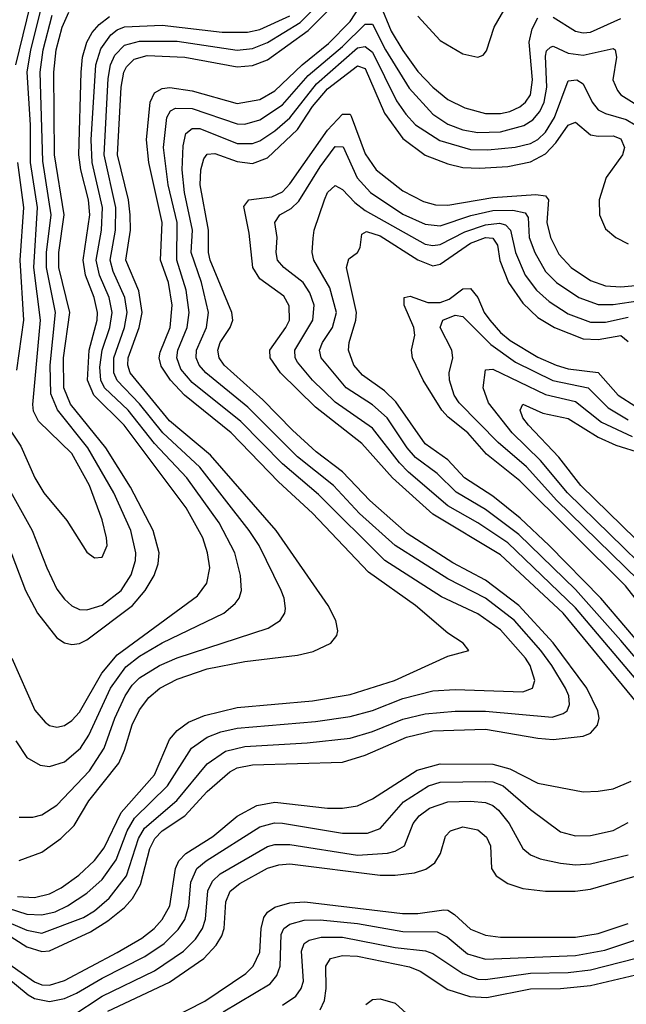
# Model space of a CAD drawing. Header units: inches. Extents: x 990535 to 1117859, y 769386 to 892122.
# Tile 253 of 256: x 1013871 to 1015485, y 872928 to 875550. Entities that reach past the tile are written whole.
import ezdxf

# ---------------------------------------------------------------- set-up
doc = ezdxf.new("R2010")
doc.units = ezdxf.units.IN
doc.header["$MEASUREMENT"] = 0
doc.layers.add('B0817', color=7, linetype='Continuous')

msp = doc.modelspace()

# ---------------------------------------------------------------- linework, layer by layer
at = {"layer": 'B0817', "color": 5}
for points, elevation in [([(1013860.3, 875430), (1013909.5, 875630.5)], 3880), ([(1013870, 873426.7), (1013906.4, 873426.4), (1013930, 873432.9), (1013970, 873458.6), (1014056.8, 873550), (1014095.9, 873610), (1014124.1, 873690), (1014151.7, 873750), (1014170, 873778.3), (1014190, 873797.7), (1014243.2, 873830), (1014290, 873850.9), (1014532.4, 873930), (1014564.1, 873950), (1014576.3, 873970), (1014577.9, 873982.1), (1014575, 874010), (1014566.8, 874030), (1014508.1, 874150), (1014481.9, 874190), (1014350, 874358.6), (1014251.4, 874450), (1014190, 874527.4), (1014130, 874589), (1014121.2, 874610), (1014121.7, 874650), (1014149.8, 874730), (1014157, 874770), (1014151, 874810), (1014119.7, 874879.7), (1014112, 874910), (1014125.6, 874990), (1014126.4, 875050), (1014095.5, 875190), (1014106.5, 875393.5), (1014112.9, 875430), (1014124.1, 875455.9), (1014150, 875482.2), (1014190, 875493.2), (1014290, 875493.2), (1014450, 875469.2), (1014490, 875473.5), (1014530, 875488.9), (1014617.3, 875542.7), (1014682.5, 875610)], 3740), ([(1013842.1, 874462.1), (1013874, 874414), (1013911.3, 874330), (1013935.6, 874290), (1013996.1, 874216.1), (1014050, 874131.8), (1014070, 874117.4), (1014090, 874118.9), (1014103.7, 874150), (1014102.1, 874170), (1014090, 874218.3), (1014056.3, 874310), (1014010, 874394.9), (1013920.9, 874480.9), (1013907.4, 874507.4), (1013905.6, 874525.6), (1013926.8, 874750), (1013908.5, 874890), (1013918.5, 875050), (1013900.1, 875170), (1013899.9, 875270), (1013891.3, 875410), (1013900.2, 875470), (1013930.8, 875589.2)], 3860), ([(1013864.9, 873215.1), (1013910, 873212.7), (1013950, 873222), (1013981.5, 873238.5), (1014028, 873272), (1014070, 873310.8), (1014095.6, 873344.4), (1014141.3, 873438.7), (1014230, 873539), (1014270, 873633.5), (1014290, 873656.9), (1014320.2, 873679.8), (1014363.1, 873696.9), (1014450, 873718.5), (1014650, 873735.9), (1014750, 873753.4), (1014868.1, 873790), (1015010, 873855.6), (1015066, 873870), (1015051.3, 873890), (1015010, 873916.8), (1014924.5, 873990), (1014798.9, 874078.9), (1014650, 874235.7), (1014559.7, 874319.7), (1014433.5, 874450), (1014309.8, 874549.8), (1014272.6, 874590), (1014247.3, 874627.3), (1014242.4, 874650), (1014245.1, 874665.1), (1014271.3, 874730), (1014276.8, 874790), (1014266.5, 874850), (1014245.4, 874910), (1014249.8, 875010), (1014214.4, 875170), (1014208.5, 875230), (1014218.4, 875330), (1014230, 875355.4), (1014250, 875367), (1014270.8, 875369.2), (1014330, 875360.9), (1014450, 875326.6), (1014510, 875337.1), (1014550, 875360.6), (1014622.7, 875430), (1014693, 875487), (1014750, 875545.4), (1014790, 875607)], 3680), ([(1013870, 873311.4), (1013930, 873332.9), (1013980.4, 873370), (1014015.6, 873404.4), (1014054.6, 873470), (1014134.4, 873570), (1014150, 873605.2), (1014170, 873672.2), (1014190, 873712.6), (1014214.7, 873745.3), (1014243.5, 873770), (1014290, 873794.3), (1014370, 873821.5), (1014470, 873840.9), (1014610, 873857.5), (1014652.1, 873867.9), (1014698.4, 873890), (1014715.2, 873910), (1014717.3, 873922.7), (1014712.5, 873950), (1014691.9, 873990), (1014553.1, 874190), (1014378.5, 874390), (1014270, 874481.8), (1014164.7, 874610), (1014158.8, 874630), (1014159.3, 874650), (1014188.8, 874730), (1014197.2, 874770), (1014188, 874828), (1014153.5, 874910), (1014165.8, 874990), (1014165.3, 875030), (1014160.7, 875070), (1014131.5, 875190), (1014140.7, 875370), (1014148.1, 875410), (1014155.5, 875424.5), (1014175.3, 875444.7), (1014210, 875455), (1014310, 875450.5), (1014450, 875424.5), (1014490, 875428.2), (1014530, 875442.9), (1014638.4, 875521.6), (1014706.8, 875590)], 3720), ([(1014830, 875590.5), (1014859.3, 875519.3), (1014890, 875468.3), (1014930, 875412.2), (1014970, 875370.1), (1015010, 875337.8), (1015055.2, 875315.2), (1015110, 875300.3), (1015150, 875300.1), (1015174.7, 875305.3), (1015202, 875318), (1015216.8, 875330), (1015230, 875350), (1015235.5, 875390), (1015226.7, 875490), (1015234.5, 875525.5), (1015250, 875555.4)], 3680), ([(1014930, 875559.7), (1014990, 875494.8), (1015050, 875458.7), (1015089.8, 875450.2), (1015104, 875456), (1015112.9, 875467.1), (1015133.7, 875530), (1015168.6, 875591.4)], 3720), ([(1013805.9, 874365.9), (1013904, 874190), (1013943, 874090), (1013970, 874033.7), (1013990, 874006.7), (1014010, 873988.9), (1014030, 873979.8), (1014050, 873978.5), (1014090, 873991.3), (1014141.2, 874030), (1014167.8, 874072.2), (1014178.8, 874110), (1014179.8, 874130), (1014166.4, 874190), (1014121.5, 874290), (1014052.1, 874410), (1013971.3, 874511.3), (1013954.1, 874554.1), (1013951.9, 874630), (1013966.4, 874770), (1013942.3, 874890), (1013942.7, 874930), (1013954.6, 875030), (1013933, 875173), (1013925.9, 875410), (1013933.7, 875470), (1013957.7, 875562.3)], 3840), ([(1013833, 874170), (1013886.8, 874030), (1013918.1, 873970), (1013970, 873904.3), (1013990, 873891.1), (1014010, 873886), (1014030, 873888.9), (1014050, 873899), (1014170.8, 873990), (1014204.6, 874030), (1014228.7, 874070), (1014239.3, 874100.7), (1014242.1, 874130), (1014226, 874190), (1014165.6, 874305.6), (1014100.6, 874410), (1014006.4, 874526.4), (1013988.7, 874570), (1013987.8, 874650), (1014004.2, 874770), (1013974.8, 874890), (1013975.3, 874930), (1013989.3, 875030), (1013964, 875190), (1013961.4, 875410), (1013967.9, 875470), (1013983.9, 875530), (1014002, 875570)], 3820), ([(1013850.1, 873850), (1013911.4, 873711.4), (1013939, 873679), (1013950, 873670.8), (1013970, 873666.3), (1013990, 873670.6), (1014010, 873683.6), (1014030, 873705.7), (1014089.2, 873810), (1014130, 873858.7), (1014344, 874016), (1014368.5, 874050), (1014376.5, 874090), (1014371, 874130), (1014358.3, 874170), (1014314, 874250), (1014148.8, 874470), (1014068.6, 874550), (1014051.5, 874590), (1014055.8, 874670), (1014077.1, 874750), (1014077.8, 874770), (1014069.2, 874810), (1014046.2, 874870), (1014039.9, 874910), (1014057.4, 875030), (1014054.3, 875070), (1014034, 875150), (1014028.7, 875190), (1014034.4, 875410), (1014038.2, 875450), (1014050, 875490), (1014064.1, 875515.9), (1014082.6, 875537.4), (1014110, 875558.7)], 3780), ([(1013860.3, 873630), (1013890, 873585.3), (1013925.2, 873565.2), (1013950, 873561.5), (1013990, 873574), (1014032.9, 873610), (1014055.3, 873644.7), (1014112.3, 873770), (1014153.3, 873826.7), (1014190, 873855), (1014250, 873890.9), (1014413.8, 873970), (1014444.7, 873995.3), (1014455.2, 874010), (1014460.9, 874030), (1014458.7, 874070), (1014443, 874130), (1014401.5, 874210), (1014315.4, 874330), (1014230, 874421.3), (1014160, 874510), (1014096.6, 874570), (1014087, 874590), (1014084.6, 874624.6), (1014090, 874670), (1014110.9, 874730), (1014117.1, 874770), (1014108.9, 874810), (1014083.3, 874870), (1014074.8, 874910), (1014088.7, 874990), (1014091, 875050), (1014063.9, 875170), (1014061.4, 875230), (1014073.8, 875430), (1014087.2, 875472.8), (1014113.3, 875510), (1014130, 875523), (1014150, 875530.9), (1014250, 875535.5), (1014410, 875516.8), (1014477, 875517), (1014510, 875523.5), (1014590, 875560.6)], 3760), ([(1015290, 875556.4), (1015350, 875519.3), (1015370, 875514.7), (1015390, 875516.7), (1015470, 875553)], 3680), ([(1013790, 873200.1), (1013890, 873168.3), (1013930, 873166), (1013965.2, 873174.8), (1013998.2, 873190), (1014050, 873224.3), (1014090, 873260.8), (1014127.5, 873312.5), (1014157.1, 873390), (1014176.3, 873423.7), (1014264.4, 873510), (1014328.3, 873610), (1014370, 873639.1), (1014406.5, 873653.5), (1014450, 873663.1), (1014658.4, 873681.6), (1014750, 873694.2), (1014810, 873710.7), (1014890, 873742.6), (1014970, 873762.8), (1015030, 873766.5), (1015210, 873760.1), (1015235, 873770), (1015241.4, 873790), (1015229.6, 873830), (1015217.1, 873850), (1015150, 873925.5), (1015090, 873968), (1014993.6, 874013.6), (1014842.6, 874110), (1014665.7, 874285.7), (1014570, 874367.4), (1014459.8, 874479.8), (1014330, 874583.9), (1014299.8, 874619.8), (1014288.8, 874650), (1014291.6, 874670), (1014316.6, 874730), (1014321.9, 874770), (1014313.8, 874830), (1014288.7, 874910), (1014289.6, 875010), (1014266, 875110), (1014253.6, 875210), (1014262.9, 875290), (1014272.5, 875307.5), (1014285.2, 875314.8), (1014330, 875313.7), (1014450, 875273), (1014470, 875272.2), (1014510, 875283.2), (1014570, 875323.6), (1014638.8, 875401.2), (1014730, 875479), (1014790, 875538.5), (1014810, 875538.2), (1014844.2, 875470), (1014907.4, 875367.4), (1014970, 875298.3), (1015010, 875271.9), (1015050, 875256.4), (1015090, 875249.6), (1015150, 875251.7), (1015212.1, 875267.9), (1015236.4, 875283.6), (1015254.8, 875305.2), (1015266.1, 875330), (1015273.5, 875370), (1015270, 875453), (1015273, 875467), (1015283.3, 875476.7), (1015290, 875479.4), (1015330, 875460.9), (1015370, 875455.6), (1015450, 875473.1), (1015455.2, 875470), (1015458.8, 875450), (1015449.4, 875390), (1015461.1, 875361.1), (1015470.7, 875350), (1015581, 875281)], 3660), ([(1013750, 873185.1), (1013890, 873125.5), (1013930, 873118), (1014040.6, 873159.4), (1014070, 873177.4), (1014108.9, 873211.1), (1014155.3, 873270), (1014187.5, 873370), (1014202.7, 873397.3), (1014289.2, 873470.8), (1014370, 873568.9), (1014418.2, 873601.8), (1014470, 873614.6), (1014636, 873624), (1014750, 873636.5), (1014810, 873654.8), (1014890, 873687.7), (1014950, 873701.8), (1015030, 873708.8), (1015110, 873709.1), (1015287.3, 873692.7), (1015317.4, 873702.6), (1015327.3, 873710), (1015333.9, 873726.1), (1015331.9, 873750), (1015323.3, 873770), (1015286.6, 873830), (1015257.5, 873870), (1015187.6, 873950), (1015110, 874009.5), (1015010, 874061), (1014870.1, 874150.1), (1014775.5, 874235.5), (1014705.7, 874310), (1014610, 874386.1), (1014477.9, 874517.9), (1014366.2, 874610), (1014348.4, 874630), (1014340.4, 874650), (1014341.1, 874670), (1014368, 874730), (1014373.7, 874770), (1014354.7, 874850), (1014327.6, 874930), (1014331.2, 874990), (1014309.4, 875090), (1014303.4, 875150), (1014305.8, 875214.2), (1014313.4, 875246.6), (1014330, 875259.9), (1014350, 875260.1), (1014450, 875220.7), (1014490, 875220.2), (1014510, 875227.8), (1014550, 875254.1), (1014590, 875288.4), (1014660.7, 875379.3), (1014770, 875474.7), (1014790, 875478.7), (1014810, 875463.2), (1014873.8, 875333.8), (1014898.2, 875298.2), (1014924.4, 875270), (1014988.6, 875228.6), (1015070, 875204.3), (1015116.6, 875203.4), (1015189.3, 875210.7), (1015230, 875220.7), (1015250, 875230.7), (1015270, 875250.1), (1015294.2, 875290), (1015330, 875386.9), (1015352.9, 875390), (1015370, 875378.9), (1015394.4, 875330), (1015410.3, 875310.3), (1015430, 875299.9), (1015484.2, 875284.2), (1015508.9, 875270)], 3640), ([(1013835.6, 873115.6), (1013890, 873081.6), (1013930, 873068.5), (1013950, 873070.8), (1014059, 873121), (1014105.1, 873150), (1014150, 873185.7), (1014170.8, 873210), (1014192.5, 873247.5), (1014217.1, 873342.9), (1014230.2, 873370), (1014250.3, 873389.7), (1014310.6, 873430), (1014370, 873494.6), (1014430, 873547.4), (1014450, 873558.2), (1014490, 873566), (1014730, 873573.3), (1014790, 873591.8), (1014900.1, 873639.9), (1014970, 873656), (1015110, 873660.9), (1015250, 873636.5), (1015290, 873633.5), (1015370, 873641.8), (1015389.6, 873650.4), (1015408.4, 873671.6), (1015412.4, 873690), (1015408.9, 873710), (1015380.2, 873770), (1015290, 873890.8), (1015198.6, 873990), (1015110, 874057.8), (1015023.4, 874103.4), (1014902, 874182), (1014802.8, 874270), (1014730, 874346.2), (1014659.5, 874399.5), (1014597.1, 874457.1), (1014517.8, 874537.8), (1014415.1, 874630), (1014401.5, 874650), (1014398.4, 874670), (1014404.6, 874690), (1014431.4, 874730), (1014438.1, 874750), (1014435.5, 874770), (1014377.9, 874910), (1014373.6, 874930), (1014373.1, 874990), (1014351.4, 875110), (1014353.3, 875150), (1014360.9, 875179.1), (1014370, 875192.1), (1014390, 875193.3), (1014450, 875172.8), (1014490, 875167.1), (1014530, 875182.6), (1014610, 875257.5), (1014650, 875319.1), (1014690, 875366.1), (1014770, 875427.1), (1014790, 875420.3), (1014841.3, 875301.3), (1014890, 875233.7), (1014950, 875189.1), (1015010, 875165.8), (1015050, 875156.7), (1015094.6, 875154.5), (1015170, 875159.2), (1015230, 875171.2), (1015270, 875192.4), (1015297.6, 875222.4), (1015330, 875268.8), (1015350, 875276.9), (1015390, 875243.7), (1015410, 875239.6), (1015450, 875240.6), (1015470, 875232.8), (1015480.1, 875210), (1015474.5, 875190), (1015431.5, 875130), (1015412.8, 875070), (1015413.5, 875030), (1015430, 874993.5), (1015457.4, 874970), (1015490, 874953.5)], 3620), ([(1015512.4, 873732.4), (1015317, 873970), (1015150, 874124.9), (1014970, 874233.5), (1014862.9, 874330), (1014781.5, 874421.5), (1014658, 874518), (1014565.1, 874610), (1014537.2, 874650), (1014536.3, 874670), (1014579.1, 874730), (1014588.5, 874750), (1014588, 874788), (1014573.5, 874813.5), (1014510, 874859.7), (1014490.9, 874890), (1014481.8, 874981.8), (1014467.4, 875052.6), (1014480.8, 875070), (1014541.8, 875078.2), (1014570, 875091.7), (1014590, 875112.9), (1014690, 875255.8), (1014730, 875298.8), (1014750, 875298.1), (1014753.1, 875293.1), (1014790, 875193.1), (1014819.2, 875150), (1014890, 875094.5), (1014945.6, 875065.6), (1014977.1, 875057), (1015010, 875055.8), (1015130, 875076.9), (1015244.3, 875084.3), (1015270, 875080.7), (1015277.9, 875070), (1015273.5, 875010), (1015283.1, 874970), (1015305.7, 874925.7), (1015338, 874890), (1015390, 874855.5), (1015430, 874841.6), (1015470, 874838.3), (1015567.6, 874847.6)], 3580), ([(1015531, 873770), (1015350, 873984.2), (1015170, 874157.2), (1015090, 874210.4), (1015010, 874255.9), (1014905.5, 874345.5), (1014881.4, 874370), (1014810, 874461.9), (1014710, 874531.8), (1014650.3, 874590), (1014610, 874637.8), (1014603.8, 874650), (1014603.4, 874670), (1014650.8, 874750), (1014654.2, 874790), (1014642.9, 874822.9), (1014625.4, 874850), (1014574.1, 874890), (1014556.6, 874910), (1014553.5, 874930), (1014556.4, 874970), (1014549.5, 875010), (1014563.2, 875030), (1014593, 875047), (1014613.6, 875066.4), (1014670, 875158.1), (1014710, 875212.8), (1014731.9, 875211.9), (1014768.6, 875128.6), (1014804, 875090), (1014890, 875032.6), (1014950, 875005.8), (1014990, 875001.5), (1015071.3, 875028.7), (1015130, 875041.6), (1015183.2, 875043.2), (1015215.5, 875035.5), (1015223.7, 875023.7), (1015226.7, 874970), (1015241.2, 874930), (1015270, 874879.2), (1015299.3, 874850), (1015358.7, 874810), (1015410, 874791.4), (1015450, 874791.4), (1015522.1, 874802.1)], 3560), ([(1013863.6, 874616.4), (1013882.3, 874750), (1013872.5, 874910), (1013882.4, 875050), (1013866.2, 875170)], 3880), ([(1015543.9, 873810), (1015470, 873896.8), (1015350, 874033), (1015199.3, 874179.3), (1015110, 874246), (1015032.2, 874292.2), (1014981.6, 874341.6), (1014924.3, 874384.3), (1014902.1, 874410), (1014849, 874490), (1014810, 874524.4), (1014739.4, 874570), (1014672.7, 874650), (1014668.9, 874670), (1014676.6, 874690), (1014703.5, 874730), (1014713.8, 874770), (1014696.2, 874836.2), (1014653.8, 874910), (1014649.4, 874930), (1014651.6, 874968.4), (1014654.2, 874990), (1014681.6, 875070), (1014690.3, 875089.7), (1014710, 875108.9), (1014730, 875097.7), (1014762.9, 875062.9), (1014790, 875041.8), (1014950, 874952.7), (1014970, 874948.5), (1014990, 874951), (1015055, 874985), (1015110, 875003.9), (1015147.9, 875007.9), (1015163.5, 875003.5), (1015177.2, 874990), (1015189.9, 874929.9), (1015216.3, 874870), (1015246.4, 874830), (1015279.7, 874799.7), (1015330, 874766.5), (1015390, 874744.4), (1015430, 874744.9), (1015490, 874757.7)], 3540), ([(1015550, 873853.8), (1015416.9, 874010), (1015279.7, 874150), (1015202.6, 874222.6), (1015130, 874281.3), (1015054.1, 874330), (1015010, 874378.2), (1014950, 874421), (1014872.1, 874532.1), (1014841.3, 874561.3), (1014783.4, 874603.4), (1014760.3, 874630), (1014745.8, 874670), (1014747.5, 874690), (1014765.7, 874750), (1014766.8, 874770), (1014740.7, 874890), (1014746.8, 874913.2), (1014769.9, 874930.1), (1014776.6, 874943.4), (1014781, 874979), (1014793.7, 874986.3), (1014830, 874974.5), (1014930, 874910.8), (1014970, 874894.8), (1014990, 874898.9), (1015070, 874954.7), (1015110, 874970.2), (1015130, 874968.2), (1015142.1, 874950), (1015148.4, 874908.4), (1015171.7, 874850), (1015210, 874795.2), (1015250, 874757.4), (1015294, 874730), (1015370, 874700), (1015410, 874698.8), (1015470, 874708.8), (1015490, 874693.3)], 3520), ([(1015617.4, 873870), (1015482.7, 874042.7), (1015201.7, 874321.7), (1015113.4, 874393.4), (1015063.7, 874450), (1015011.2, 874491.2), (1014994.2, 874510), (1014944.9, 874590), (1014916.4, 874650), (1014913.1, 874670), (1014922.6, 874710), (1014919.5, 874730), (1014893.9, 874790), (1014894.3, 874810), (1014910, 874813.9), (1014957.1, 874797.1), (1014990, 874796.9), (1015014, 874806), (1015050, 874833.6), (1015070, 874834.6), (1015089.8, 874810), (1015107.2, 874770), (1015121.6, 874750), (1015150, 874717.2), (1015175.8, 874695.8), (1015250, 874651.5), (1015298.2, 874630), (1015330, 874620.7), (1015410.4, 874610.4), (1015463.3, 874550), (1015510, 874519.6)], 3480), ([(1015517.5, 874057.5), (1015300.5, 874270), (1015219.4, 874359.4), (1015144.2, 874424.2), (1015039.9, 874530), (1015026.9, 874550), (1015014.6, 874590), (1015014, 874610), (1015023.4, 874650), (1015020.8, 874670), (1014989.6, 874730), (1014996.8, 874750), (1015030, 874763.4), (1015050, 874759.9), (1015124.9, 874684.9), (1015190, 874637.7), (1015289.4, 874589.4), (1015383.4, 874570), (1015436.4, 874516.4), (1015490, 874484.7)], 3460), ([(1015553.8, 874070), (1015328.7, 874290), (1015256.6, 874376.6), (1015181.7, 874450), (1015118.6, 874530), (1015104.2, 874570), (1015110, 874617.3), (1015130, 874619.8), (1015270, 874551.7), (1015350, 874533.6), (1015418.6, 874478.6), (1015500.3, 874440.3)], 3440), ([(1015510, 874166.4), (1015364.4, 874310), (1015305.4, 874385.4), (1015225.1, 874470), (1015209.9, 874490), (1015202.5, 874510), (1015210, 874526.2), (1015262.5, 874502.5), (1015330, 874488.3), (1015410, 874438.3), (1015457, 874417), (1015730, 874331.7)], 3420), ([(1013814.9, 873054.9), (1013910, 872987.7), (1013930, 872980.3), (1013950, 872979.1), (1013990, 872991.5), (1014130, 873066), (1014195.8, 873104.2), (1014228.8, 873130), (1014250, 873153.6), (1014270.2, 873190), (1014285.1, 873290), (1014294.1, 873310), (1014312.7, 873330), (1014385, 873375), (1014450, 873429.1), (1014502.2, 873457.8), (1014550, 873466.3), (1014690, 873450.7), (1014730, 873450.4), (1014770, 873456.5), (1014810, 873475.4), (1014928.7, 873551.3), (1014990, 873568.2), (1015130, 873567.2), (1015175.1, 873555.1), (1015250, 873516.6), (1015370, 873493.7), (1015410, 873495.3), (1015450, 873502.3), (1015497.7, 873522.3)], 3580), ([(1013810, 873021.5), (1013893.4, 872953.4), (1013910, 872943.8), (1013950, 872936), (1013990, 872943.5), (1014022.1, 872957.9), (1014090, 872998.1), (1014204.3, 873055.7), (1014255.3, 873090), (1014292.8, 873127.2), (1014310, 873154), (1014320.9, 873190), (1014326.2, 873253.8), (1014342.5, 873290), (1014367.3, 873310), (1014510, 873400.7), (1014549, 873411), (1014570, 873410.9), (1014730, 873383.9), (1014796.1, 873383.9), (1014830, 873396), (1014892.5, 873467.5), (1014958.3, 873510), (1014990, 873519.5), (1015110, 873521.8), (1015130, 873520.2), (1015157.4, 873510), (1015230, 873447.1), (1015310, 873387.3), (1015350, 873376.9), (1015390, 873377.7), (1015450, 873391), (1015490, 873411.9)], 3560), ([(1014010, 872896.4), (1014090.8, 872950), (1014230, 873017.2), (1014306.9, 873070), (1014338.4, 873101.6), (1014357.5, 873130), (1014365.2, 873154.8), (1014371.5, 873230), (1014383.6, 873256.4), (1014404.5, 873275.5), (1014530, 873348.3), (1014550, 873353.4), (1014590, 873353.8), (1014770, 873325.2), (1014849.7, 873330.3), (1014870, 873335.6), (1014894.6, 873350), (1014918.2, 873410), (1014934.1, 873430), (1014961.6, 873450), (1015010, 873467.4), (1015070, 873469), (1015110, 873465.2), (1015130, 873457.3), (1015145, 873445), (1015173.7, 873410), (1015210, 873343.2), (1015230, 873325.9), (1015255.6, 873315.6), (1015310, 873303.8), (1015350, 873299.9), (1015390, 873302.6), (1015490, 873326.5)], 3540), ([(1014105.3, 872910), (1014270, 872987.3), (1014360.5, 873050), (1014394, 873086), (1014409.1, 873110.9), (1014415, 873130), (1014419.1, 873200.9), (1014431, 873229), (1014456.6, 873250), (1014530, 873290.3), (1014560.5, 873299.5), (1014590, 873302.1), (1014830, 873272.1), (1014870, 873271.8), (1014921.4, 873278.6), (1014951.9, 873288.1), (1014975.3, 873304.7), (1014990.9, 873330), (1015003.7, 873376.3), (1015017.3, 873390), (1015050, 873401), (1015090, 873392.3), (1015113.1, 873373.1), (1015123.4, 873350), (1015125.9, 873290), (1015139, 873270), (1015170, 873250.1), (1015210, 873236.5), (1015270, 873229.2), (1015349.2, 873229.2), (1015390, 873234.8), (1015530, 873275.5)], 3520), ([(1014270, 872888.8), (1014363.3, 872936.7), (1014472.5, 873010), (1014491.8, 873030), (1014510, 873067.3), (1014513.7, 873130), (1014520.7, 873159.3), (1014530, 873173.8), (1014550, 873187.2), (1014590, 873198.7), (1014630, 873201.1), (1014889.9, 873170.1), (1014930, 873170), (1014999.6, 873179.6), (1015010, 873178.5), (1015027.7, 873167.7), (1015070, 873128.5), (1015110, 873111.9), (1015150, 873106.6), (1015350, 873106.6), (1015410, 873117.1), (1015490, 873143.5)], 3480), ([(1014412.1, 872907.9), (1014537.3, 872982.7), (1014555.3, 873004.7), (1014563.9, 873030), (1014566.3, 873113.7), (1014574.2, 873130), (1014590, 873141.4), (1014627.6, 873152.4), (1014670, 873153.4), (1014770, 873143.2), (1014890, 873122.4), (1014981.3, 873121.3), (1015007.9, 873107.9), (1015062.8, 873062.8), (1015110, 873048.4), (1015350, 873057.7), (1015427.6, 873072.4), (1015510, 873099.4)], 3460), ([(1014570, 872926.2), (1014605.8, 872950), (1014619.9, 872970), (1014626.1, 872990), (1014620.8, 873070), (1014627.8, 873090), (1014641.1, 873098.9), (1014672.7, 873107.3), (1014730, 873106.5), (1014870, 873079.8), (1014950.3, 873070.3), (1014970, 873063.3), (1015050, 873010), (1015090, 872995.1), (1015110, 872994.2), (1015230, 873010.7), (1015330, 873012.8), (1015390, 873019.9), (1015511.4, 873051.4)], 3440), ([(1014670, 872913), (1014681.9, 872938.1), (1014686.5, 872970), (1014685.4, 873030), (1014698.3, 873050), (1014730, 873057.8), (1014770, 873055.9), (1014907.9, 873027.9), (1014936.4, 873016.4), (1015010, 872967.5), (1015068.8, 872948.8), (1015113.8, 872946.2), (1015230, 872969.6), (1015310, 872970), (1015390, 872977.8), (1015510, 873006.3)], 3420), ([(1014792, 872928), (1014810, 872940.7), (1014830, 872943), (1014870, 872931.1), (1014950, 872858.1)], 3380)]:
    msp.add_lwpolyline(points, dxfattribs=dict(at, elevation=elevation))

doc.saveas('drawing.dxf')
